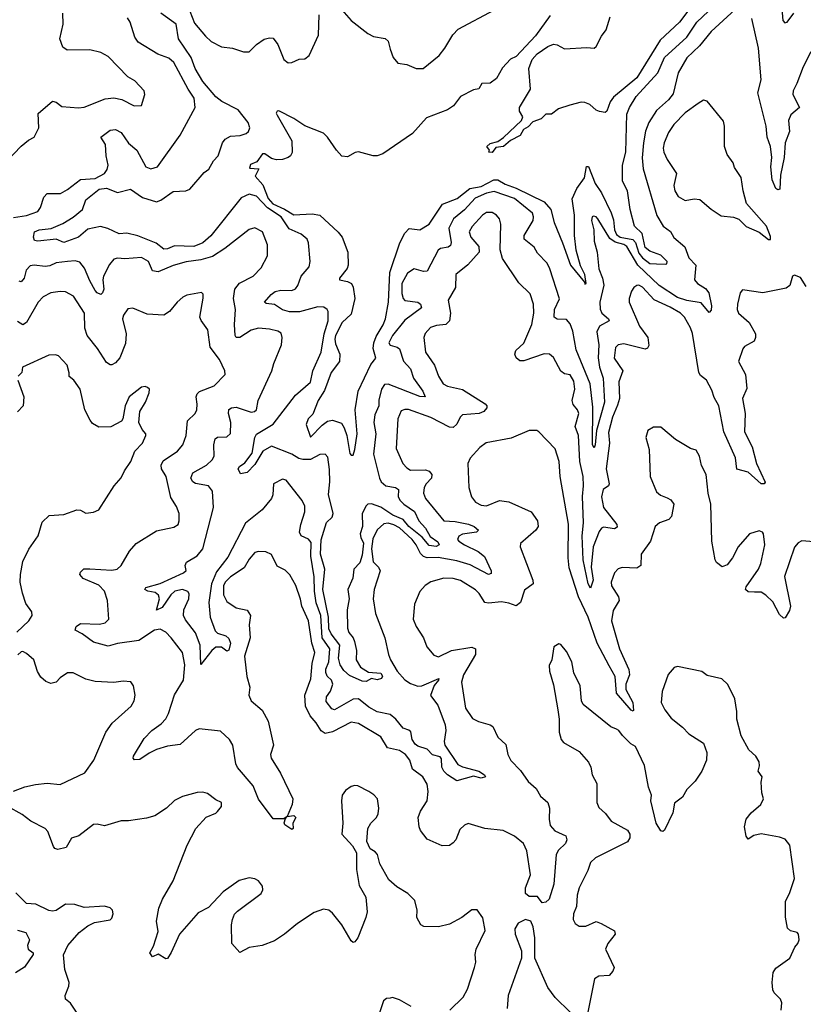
# Model space of a CAD drawing. Extents: x 2133461 to 2293071, y 753526 to 916327.
# Tile 79 of 256: x 2162658 to 2166882, y 826697 to 832009. Entities that reach past the tile are written whole.
import ezdxf

# ---------------------------------------------------------------- set-up
doc = ezdxf.new("R2010")
doc.units = 0

msp = doc.modelspace()

# ---------------------------------------------------------------- linework, layer by layer
at = {"layer": '0CON10XD'}
for points in [[(2166756.1, 832196.1), (2166772.9, 832005), (2166782.3, 831992.3), (2166795, 831996.2), (2166831.1, 832045)], [(2166308.7, 832121.3), (2166214.5, 831995), (2166111, 831899), (2165985, 831695.4), (2165858.9, 831591.1), (2165841.9, 831565), (2165823.3, 831515), (2165815, 831508.8), (2165783.3, 831513.3), (2165765, 831521.4), (2165731.9, 831551.9), (2165705, 831562.7), (2165685, 831563.3), (2165623, 831547), (2165562, 831528), (2165525, 831500), (2165495, 831500), (2165470, 831475), (2165425, 831458.6), (2165399.6, 831430.4), (2165373.8, 831416.2), (2165356.6, 831383.4), (2165303.1, 831356.9), (2165265.3, 831324.7), (2165225, 831319.2), (2165205, 831292.5), (2165187.5, 831295), (2165191.2, 831305), (2165176.7, 831325), (2165195, 831341.1), (2165235, 831352.5), (2165266.3, 831373.7), (2165362.5, 831465), (2165370, 831485), (2165352.5, 831515), (2165352.5, 831535), (2165412.2, 831635), (2165402.1, 831745), (2165421.1, 831795), (2165448.5, 831825), (2165505.5, 831865), (2165535, 831876.5), (2165555, 831873.2), (2165595, 831852.2), (2165715, 831859.2), (2165755, 831856), (2165765.6, 831865), (2165795, 831920), (2165818.8, 831955), (2165841.1, 832025)], [(2162585, 831242), (2162665, 831326.2), (2162705, 831359.2), (2162736.2, 831375), (2162760, 831425), (2162757.3, 831502.7), (2162835, 831568.8), (2162854.2, 831564.2), (2162885, 831540), (2162975, 831533.8), (2163005, 831537.9), (2163118.1, 831581.9), (2163165, 831587.1), (2163207.7, 831577.7), (2163275, 831544.2), (2163313.8, 831546.2), (2163332, 831605), (2163328, 831625), (2163278.3, 831678.3), (2163241.3, 831701.3), (2163135, 831810), (2163095, 831832.5), (2163035, 831845.8), (2162914.4, 831844.4), (2162890.9, 831860.9), (2162873.3, 831905), (2162891.5, 831985), (2162890, 832045)], [(2166515, 832064.4), (2166386.2, 831945), (2166322.1, 831867.9), (2166255, 831802.7), (2166207.9, 831722.1), (2166180.8, 831609.2), (2166155, 831577.5), (2166090.4, 831519.6), (2166049.2, 831455), (2166032, 831408), (2166020.3, 831345), (2166014.2, 831264.2), (2166019.6, 831205), (2166092, 830952), (2166127.8, 830895), (2166167, 830867), (2166185, 830833.5), (2166243.2, 830783.3), (2166265.6, 830725), (2166302.7, 830685), (2166295.4, 830605), (2166312.2, 830585), (2166355, 830558.5), (2166373.7, 830535), (2166387.7, 830465), (2166385, 830441.2), (2166375, 830428.8), (2166331.4, 830481.4), (2166255, 830494.8), (2166205, 830510.8), (2166105, 830575.2), (2165990, 830685), (2165930.6, 830785), (2165915.3, 830795.3), (2165867.9, 830807.9), (2165839.3, 830829.3), (2165775, 830933.8), (2165765, 830946.2), (2165750.5, 830949.5), (2165744.4, 830945.6), (2165740.6, 830925), (2165752.7, 830875), (2165754.6, 830815), (2165770.4, 830755), (2165780.9, 830665), (2165800.2, 830615), (2165806.8, 830576.8), (2165786.3, 830485), (2165786.6, 830446.6), (2165795.5, 830425.5), (2165831.9, 830395), (2165835.7, 830385), (2165783.9, 830356.1), (2165770, 830325), (2165780.4, 830255), (2165776.1, 830185), (2165783.8, 830133.8), (2165802.9, 830075), (2165810, 829945), (2165767.6, 829792.4), (2165761.2, 829715), (2165755, 829698.6), (2165746.7, 829715), (2165748.3, 829918.3), (2165733.3, 830045), (2165657.1, 830227.1), (2165639.1, 830329.1), (2165625, 830367.3), (2165605, 830391.2), (2165555, 830392.9), (2165539.4, 830405), (2165541.1, 830445), (2165567.3, 830502.7), (2165516.2, 830665), (2165501.2, 830695), (2165450, 830750), (2165432.1, 830782.1), (2165376.7, 830825), (2165377.1, 830845), (2165426.4, 830925), (2165428.4, 830945), (2165422.1, 830965), (2165325.4, 831045), (2165215, 831082.1), (2165175, 831073.9), (2165113.7, 831046.3), (2165056, 830984), (2164995.9, 830935), (2164971.4, 830885), (2164983.1, 830806.9), (2164980, 830790), (2164968.1, 830781.9), (2164925.8, 830774.2), (2164914.4, 830765.6), (2164855, 830651.4), (2164835, 830650.9), (2164785, 830665.4), (2164748.9, 830641.1), (2164718.8, 830585), (2164717.9, 830532.1), (2164724.8, 830505), (2164734.5, 830494.5), (2164804, 830485), (2164818.1, 830475), (2164824.4, 830455), (2164735, 830388.7), (2164668.4, 830305), (2164648.8, 830265), (2164655, 830253.6), (2164692.4, 830242.4), (2164705, 830232.5), (2164726.5, 830166.5), (2164765.4, 830125), (2164780.9, 830075), (2164830.5, 830005), (2164843.3, 829975), (2164815, 829975.5), (2164645, 830043.4), (2164625, 830041.5), (2164608.8, 830015), (2164593.6, 829956.4), (2164593.3, 829925), (2164572.3, 829877.7), (2164566.2, 829835), (2164577.6, 829775), (2164564.8, 829665), (2164596.7, 829535), (2164607.1, 829515), (2164632.2, 829495), (2164684.7, 829484.7), (2164700, 829475), (2164697.5, 829435), (2164708.9, 829415), (2164728.1, 829395), (2164786.9, 829355), (2164809.8, 829305), (2164844.8, 829265), (2164870.9, 829220.9), (2164912, 829192), (2164918.9, 829175), (2164902.7, 829167.3), (2164865, 829173.1), (2164828, 829218), (2164755, 829274.6), (2164725, 829312.4), (2164669.6, 829335), (2164605, 829378.7), (2164555, 829397.1), (2164535.4, 829394.6), (2164525, 829386.3), (2164504.4, 829345), (2164505.4, 829275), (2164493.8, 829235), (2164496.1, 829215), (2164511.9, 829185), (2164505, 829120.5), (2164491.1, 829078.9), (2164458.8, 829045), (2164453.4, 828996.6), (2164427.5, 828935), (2164433.9, 828885), (2164423.1, 828825), (2164425.8, 828725.8), (2164433.1, 828703.1), (2164456.5, 828675), (2164463.5, 828655), (2164472.7, 828605), (2164471.5, 828555), (2164494.5, 828515), (2164538.8, 828488.8), (2164604.2, 828484.2), (2164613.6, 828466.4), (2164608.8, 828455), (2164585, 828447.5), (2164555, 828454), (2164525, 828438), (2164505, 828440), (2164435, 828470), (2164405, 828498.6), (2164385, 828528.1), (2164375.8, 828565), (2164384.2, 828635), (2164336.8, 828695), (2164325, 828723.5), (2164322, 828785), (2164291.4, 828935), (2164303, 829045), (2164279.6, 829125), (2164283.5, 829203.5), (2164312.7, 829297.2), (2164342.3, 829325), (2164348.6, 829345), (2164322.5, 829447.5), (2164329, 829515), (2164327.4, 829582.6), (2164318.8, 829648.8), (2164305, 829664.4), (2164275, 829662.5), (2164225, 829636.8), (2164185, 829636.5), (2164161.8, 829641.8), (2164124.5, 829665), (2164015, 829707.8), (2163968.1, 829681.9), (2163925, 829610), (2163885, 829566.4), (2163848, 829558), (2163835.8, 829585), (2163841.9, 829598.1), (2163872, 829618), (2163910.2, 829669.7), (2163926.2, 829755), (2163935, 829772.9), (2164025, 829827.5), (2164145, 829983.6), (2164225, 830054.2), (2164237.5, 830115), (2164283.8, 830215), (2164299.7, 830315), (2164320.8, 830385), (2164320, 830435), (2164315, 830445.8), (2164297.2, 830457.2), (2164265, 830460), (2164166.3, 830433.7), (2164112.7, 830432.7), (2164075, 830442.9), (2164031.7, 830471.7), (2163987.4, 830477.4), (2163977.1, 830485), (2164012.7, 830527.2), (2164035, 830541.8), (2164065, 830549.6), (2164125, 830547.9), (2164145, 830556.7), (2164157.9, 830575), (2164174.6, 830625), (2164218.6, 830675), (2164224.4, 830705), (2164214.4, 830805), (2164207.1, 830825), (2164175, 830851.1), (2164109.8, 830879.8), (2164067, 830945), (2163993.3, 830993.3), (2163935, 831057.6), (2163895, 831067.1), (2163851.8, 831048.2), (2163687.6, 830842.4), (2163644.8, 830805), (2163596.2, 830786.2), (2163491.8, 830788.2), (2163455, 830772.5), (2163435, 830771.8), (2163392.9, 830802.9), (2163295, 830843.8), (2163235, 830857.8), (2163194.5, 830854.5), (2163133, 830883), (2163093.4, 830893.4), (2163025, 830879.6), (2162974, 830835), (2162895, 830807.3), (2162855, 830824.5), (2162755, 830813.5), (2162738.1, 830818.1), (2162732, 830835), (2162737.5, 830865), (2162763.3, 830875), (2162827.7, 830882.3), (2162890.6, 830909.4), (2162945.9, 830944.1), (2162995.5, 830984.5), (2163015, 831037.9), (2163086.4, 831095), (2163125, 831099.8), (2163185, 831076.5), (2163255, 831094.3), (2163320.5, 831049.5), (2163395, 831026.9), (2163417.8, 831035), (2163485, 831082.2), (2163553.6, 831086.4), (2163575, 831094.4), (2163651.5, 831185), (2163676.6, 831203.4), (2163702.9, 831247.1), (2163728.1, 831275), (2163751.1, 831345), (2163764.6, 831365), (2163795, 831380.6), (2163845.7, 831384.2), (2163878.8, 831395), (2163890.8, 831405), (2163898.9, 831425), (2163888.8, 831455), (2163835, 831521.8), (2163747.7, 831567.7), (2163715, 831593.1), (2163645.2, 831675), (2163603.9, 831745), (2163582.2, 831805), (2163514, 831905), (2163501.4, 831985), (2163419.2, 832045)], [(2163575, 832055.6), (2163599.8, 831989.7), (2163659.3, 831919.3), (2163690.6, 831890.6), (2163745, 831863.3), (2163805, 831856), (2163864.3, 831835.7), (2163894.2, 831835.8), (2163934.5, 831875.5), (2163975, 831903.1), (2164005, 831911.4), (2164025, 831908.8), (2164050, 831875), (2164081.9, 831795), (2164105, 831776.9), (2164125, 831778.2), (2164165, 831795.6), (2164195, 831798.6), (2164218.6, 831815), (2164268.1, 831925), (2164272, 832035)], [(2165518.3, 832031.7), (2165438.2, 831921.8), (2165335, 831810.8), (2165304.2, 831795.8), (2165260.9, 831749.1), (2165228.2, 831691.8), (2165195, 831666.2), (2165150, 831665), (2165133.3, 831636.7), (2165105, 831630), (2165034, 831595), (2164995.7, 831545), (2164965, 831522.7), (2164851.1, 831478.9), (2164775, 831394.6), (2164615.7, 831285), (2164585, 831273.8), (2164563.9, 831273.9), (2164485, 831296.7), (2164466.7, 831293.3), (2164425, 831270), (2164395, 831272.5), (2164365, 831304.3), (2164318, 831375), (2164295, 831396), (2164195, 831437.1), (2164135, 831475.6), (2164055, 831517.5), (2164045, 831516.2), (2164040.8, 831505), (2164045, 831493.3), (2164125.8, 831355.8), (2164126.9, 831293.1), (2164118, 831275), (2164104.4, 831265.6), (2164075, 831254.2), (2164043.1, 831253.1), (2164015, 831259.4), (2163978.8, 831285), (2163967.5, 831285), (2163937.1, 831242.9), (2163902.3, 831227.7), (2163897.5, 831207.5), (2163947.5, 831205), (2163926.7, 831165), (2163968.4, 831118.4), (2163997.3, 831045), (2164021.7, 831015), (2164086.2, 830986.2), (2164135, 830955.7), (2164235, 830961.6), (2164275, 830954.7), (2164375, 830863.4), (2164396.8, 830835), (2164426.9, 830755), (2164429.3, 830685), (2164424.1, 830665.9), (2164382, 830615), (2164381.2, 830605), (2164425, 830596.2), (2164447.3, 830585), (2164456.2, 830566.2), (2164465.3, 830505.3), (2164445, 830420.4), (2164396, 830375), (2164360.2, 830305), (2164356.4, 830285), (2164361.1, 830261.1), (2164383.4, 830205), (2164381.4, 830165), (2164336.3, 830105), (2164301.4, 830008.6), (2164266.8, 829955), (2164238.8, 829881.2), (2164212.5, 829855), (2164202.5, 829825), (2164225, 829757.5), (2164288.5, 829821.5), (2164317.6, 829842.4), (2164345, 829848.7), (2164392.9, 829832.9), (2164407.9, 829807.9), (2164421.2, 829765), (2164438.3, 829668.3), (2164445, 829660), (2164455, 829660), (2164465, 829690), (2164477.5, 829775), (2164466.8, 829905), (2164482.5, 830005), (2164551.7, 830148.3), (2164577.9, 830182.1), (2164564.2, 830234.2), (2164566.8, 830265), (2164580.2, 830299.8), (2164618, 830362), (2164630.7, 830395), (2164646.3, 830485), (2164653.9, 830645), (2164707.3, 830805), (2164735, 830857.5), (2164757.8, 830882.2), (2164815, 830875.6), (2164865, 830905.4), (2164936.4, 831013.6), (2165016, 831044), (2165085, 831097.5), (2165145, 831109), (2165214.7, 831145.3), (2165235, 831145.4), (2165275, 831121.8), (2165335, 831099.6), (2165486, 831026), (2165521.6, 830985), (2165540, 830915), (2165584.5, 830805.5), (2165628.2, 830685), (2165702.5, 830592.5), (2165705, 830582), (2165712.5, 830585), (2165704.1, 830635), (2165680.9, 830680.9), (2165657.9, 830765), (2165649.4, 830845), (2165648.3, 830955), (2165636.6, 831043.4), (2165661.3, 831098.7), (2165702.2, 831155), (2165713.9, 831216.1), (2165725, 831216.7), (2165760.4, 831125), (2165793.8, 831075), (2165847.4, 830967.4), (2165858.8, 830928.8), (2165864.7, 830875), (2165875, 830850), (2165895, 830835.8), (2165963.2, 830823.3), (2165977, 830807), (2165995, 830749.7), (2166015, 830723.4), (2166055, 830692.9), (2166091.4, 830691.4), (2166140.3, 830689.7), (2166147.3, 830692.7), (2166149.1, 830705), (2166115, 830738.8), (2166055, 830759.7), (2166030.7, 830780.7), (2166013.6, 830855), (2165971.9, 830895), (2165948.9, 830985), (2165935.3, 831085), (2165908.3, 831138.3), (2165908.4, 831225), (2165925.6, 831294.4), (2165931.2, 831498.8), (2165944.8, 831535.2), (2165980.9, 831595), (2166097.4, 831722.6), (2166134.1, 831805.9), (2166253.8, 831915), (2166307.9, 831995), (2166372.2, 832055)], [(2164395, 832062.9), (2164444.2, 832005), (2164534.3, 831934.3), (2164565, 831918.8), (2164628.3, 831908.3), (2164643.6, 831893.6), (2164655, 831850), (2164672, 831805), (2164696.7, 831775), (2164745, 831767.5), (2164796.1, 831746.1), (2164833.8, 831746.2), (2164918.6, 831815), (2164950.6, 831855), (2164992.4, 831927.6), (2165022.2, 831957.8), (2165217.8, 832062.2)], [(2162625, 830941.8), (2162695, 830952.9), (2162756, 830975), (2162770.6, 830995), (2162787.9, 831052.1), (2162805, 831071.9), (2162878.3, 831071.7), (2162915, 831092.2), (2162985, 831146.2), (2163065, 831152.4), (2163115, 831179.4), (2163129.8, 831200.2), (2163133.9, 831225), (2163123.3, 831275), (2163120, 831335), (2163094.3, 831375), (2163145, 831413.6), (2163175, 831416.2), (2163205, 831400.9), (2163245, 831342.7), (2163289.6, 831305), (2163338, 831215), (2163365, 831204.4), (2163400, 831215), (2163523.6, 831386.4), (2163602.9, 831535), (2163597.7, 831585), (2163566.9, 831635), (2163488.2, 831778.2), (2163461.9, 831801.9), (2163403, 831823), (2163297.2, 831887.2), (2163278.7, 831915), (2163252.8, 831995), (2163238.5, 832018.5)], [(2166922.9, 831835), (2166881.1, 831755), (2166848.2, 831665), (2166827.9, 831625), (2166825.5, 831605), (2166862.2, 831535), (2166814.7, 831495.3), (2166802.7, 831465), (2166808.2, 831405), (2166785.4, 831345), (2166778.9, 831265), (2166759.1, 831170.9), (2166755.7, 831094.3), (2166745, 831091.2), (2166735, 831098), (2166714.1, 831145), (2166708.1, 831215), (2166713.1, 831265), (2166705.3, 831325), (2166687.8, 831375), (2166682.9, 831435), (2166638.2, 831615), (2166655.9, 831685), (2166641.1, 831855), (2166604.4, 832015)], [(2166705, 830822.5), (2166705, 830840), (2166684, 830895), (2166577, 831017), (2166557.5, 831085), (2166547.3, 831157.3), (2166512.3, 831212.3), (2166505, 831236.7), (2166472.1, 831282.1), (2166457.5, 831325), (2166458, 831435), (2166451.7, 831461.7), (2166365, 831568.8), (2166345, 831574), (2166315, 831557.5), (2166245, 831506.4), (2166185, 831443.5), (2166155, 831400.6), (2166132.8, 831345), (2166127.3, 831315), (2166130.4, 831295), (2166147.9, 831255), (2166198.9, 831178.9), (2166183.9, 831113.9), (2166190.5, 831085), (2166207.1, 831055), (2166245, 831033.3), (2166295, 831042), (2166325, 831038.8), (2166385.9, 830985.9), (2166440.5, 830950.5), (2166507, 830943), (2166535, 830932.5), (2166575, 830892.5), (2166645, 830863.3), (2166695, 830823.3), (2166705, 830822.5)], [(2166898.8, 830568.8), (2166867.9, 830617.9), (2166835, 830630.8), (2166823.8, 830625), (2166810, 830575), (2166789.3, 830560.7), (2166663.9, 830536.1), (2166555, 830551.2), (2166541.4, 830535), (2166527.8, 830475), (2166525.6, 830445), (2166532.5, 830425), (2166590, 830375), (2166624.3, 830315), (2166625.7, 830295), (2166617.5, 830275), (2166565, 830246), (2166556.8, 830233.2), (2166533.1, 830165), (2166570, 830095), (2166578.8, 830018.8), (2166555.5, 829965), (2166568.9, 829885), (2166566.2, 829785), (2166606.1, 829705), (2166631.1, 829615), (2166676.7, 829513.3), (2166671.2, 829505), (2166655, 829505.5), (2166585, 829568.5), (2166525, 829584), (2166517.1, 829645), (2166454.1, 829785), (2166426.9, 829925), (2166401.6, 829971.6), (2166390.2, 830009.8), (2166360, 830065), (2166328.7, 830088.7), (2166319.6, 830105), (2166285, 830316), (2166275, 830347.1), (2166242.7, 830405), (2166220.9, 830425), (2166165, 830458.1), (2166078.5, 830498.5), (2166015, 830565.5), (2165995, 830576.7), (2165985, 830575.6), (2165969.2, 830565), (2165956.7, 830545), (2165943.1, 830505), (2165944.3, 830485), (2165998.8, 830355), (2166043.8, 830295), (2166049.4, 830250.6), (2166043.4, 830236.6), (2166029.3, 830230.7), (2165915, 830260), (2165884.6, 830255.4), (2165869.7, 830240.3), (2165863.3, 830183.3), (2165910.4, 830115), (2165887.7, 830055), (2165890.9, 829965), (2165881, 829929), (2165854.7, 829865), (2165832.7, 829782.7), (2165837.9, 829725), (2165820.4, 829585), (2165835.4, 829504.6), (2165831.9, 829495), (2165804.1, 829475), (2165793.7, 829435), (2165805, 829377.3), (2165876.5, 829285), (2165879.3, 829270.7), (2165865, 829262.5), (2165805, 829270.5), (2165794.1, 829265.9), (2165781.7, 829248.3), (2165750.4, 829165), (2165739.3, 829055), (2165748.8, 828985), (2165735, 828942), (2165723.3, 828965), (2165694.8, 829095), (2165691, 829225), (2165697.8, 829295), (2165692.7, 829437.3), (2165698.3, 829495), (2165694.8, 829545), (2165677.9, 829625), (2165670.7, 829765), (2165653.2, 829815), (2165672.2, 829885), (2165664.7, 829904.7), (2165642.5, 829932.5), (2165636.2, 829955), (2165651.1, 830015), (2165645, 830058), (2165625, 830092.5), (2165595, 830098.9), (2165575, 830112.2), (2165535.9, 830185.9), (2165513.7, 830203.7), (2165485, 830206.5), (2165375, 830169.2), (2165355, 830168.8), (2165334, 830185), (2165327.5, 830205), (2165332.9, 830225), (2165376.1, 830263.9), (2165418.1, 830365), (2165430.3, 830425), (2165428.2, 830475), (2165409.6, 830529.6), (2165349.3, 830589.3), (2165260.5, 830720.5), (2165247.7, 830767.7), (2165251.5, 830905), (2165245, 830933.8), (2165228.6, 830955), (2165205, 830969.5), (2165175, 830969.1), (2165153.6, 830955), (2165096.7, 830893.3), (2165081.1, 830865), (2165089.6, 830835), (2165133.2, 830785), (2165135.4, 830755), (2165073.4, 830686.6), (2165010, 830635), (2165007.1, 830565), (2164967.1, 830495), (2164980, 830425), (2164974.6, 830385), (2164955, 830365.3), (2164905, 830359.7), (2164872.4, 830347.6), (2164843.3, 830316.7), (2164836.7, 830295), (2164845.5, 830215), (2164893.8, 830145), (2164915.4, 830085.4), (2164940, 830045), (2164965, 830032), (2165045, 830013.6), (2165167.3, 829937.3), (2165177.1, 829925), (2165176.9, 829915), (2165160.8, 829895), (2165135, 829884.7), (2165045, 829877.5), (2165032.5, 829865), (2165013.9, 829826.1), (2164995, 829809.6), (2164975, 829810.3), (2164875, 829862.7), (2164753.6, 829906.4), (2164733.5, 829906.5), (2164715, 829898), (2164696.4, 829855), (2164686.7, 829695), (2164723.1, 829615), (2164745, 829590.6), (2164765, 829579.1), (2164845, 829581.3), (2164865, 829573.6), (2164880.4, 829555), (2164877.1, 829535), (2164848.8, 829505), (2164838.8, 829485), (2164834.5, 829455), (2164845.6, 829425), (2164943.8, 829305), (2165005, 829301.3), (2165076.6, 829286.6), (2165107.5, 829275), (2165130.8, 829255), (2165120, 829245), (2165045, 829233.1), (2165025, 829222.3), (2165018.8, 829205), (2165024.7, 829195), (2165055.5, 829175)], [(2165055.5, 829175), (2165129.3, 829139.3), (2165163, 829113), (2165200.5, 829035), (2165199.5, 829020.5), (2165185, 829016.5), (2165087.3, 829067.3), (2165015, 829089.1), (2164913, 829107), (2164855, 829106), (2164835, 829112.4), (2164818.9, 829128.9), (2164796.1, 829175), (2164773.3, 829205), (2164705, 829268.1), (2164675, 829284.3), (2164645, 829292.4), (2164620.2, 829289.8), (2164585, 829257.1), (2164562.5, 829207.5), (2164555.3, 829155), (2164563.8, 829085), (2164592.2, 829055), (2164600.5, 829035), (2164568.8, 828935), (2164563.8, 828885), (2164575.5, 828805), (2164625.5, 828675), (2164646.7, 828585), (2164656.7, 828555), (2164693.2, 828495), (2164735, 828447.5), (2164765, 828426.9), (2164804.1, 828414.1), (2164825, 828414.8), (2164916.7, 828455), (2164915.9, 828445), (2164892.9, 828417.1), (2164873.3, 828363.3), (2164911.3, 828311.3), (2164952.2, 828205), (2164955.7, 828175), (2164945.4, 828115), (2164950, 828095), (2165020, 827990), (2165045, 827977.9), (2165133.8, 827955), (2165163.8, 827935), (2165168.8, 827925), (2165145, 827916.9), (2165105, 827926.9), (2165015, 827903.1), (2164965, 827934.7), (2164944.3, 827955), (2164933.5, 827976.5), (2164931.7, 828021.7), (2164925, 828031.8), (2164883.7, 828043.7), (2164854.1, 828074.1), (2164805, 828088.8), (2164790.1, 828100.1), (2164774.6, 828125), (2164766.2, 828166.2), (2164755, 828176.2), (2164725, 828186.9), (2164685, 828235.4), (2164655, 828260.5), (2164585, 828274.5), (2164540.4, 828300.4), (2164485, 828344.7), (2164455, 828342.6), (2164355, 828286.5), (2164341.3, 828291.3), (2164310.4, 828330.4), (2164311.8, 828355), (2164333.4, 828386.6), (2164345.9, 828425), (2164338.5, 828445), (2164315, 828467.7), (2164307.9, 828487.9), (2164308.8, 828505), (2164325.1, 828545), (2164329.2, 828615), (2164288.1, 828675), (2164280.5, 828795), (2164256.8, 828863.2), (2164246.6, 828926.6), (2164245, 829003.3), (2164226.6, 829115), (2164228.8, 829188.8), (2164215, 829206.2), (2164174.7, 829224.7), (2164166.2, 829245), (2164172.7, 829285), (2164195.9, 829354.1), (2164194.6, 829385), (2164180, 829415), (2164095, 829524), (2164075, 829530), (2164025.6, 829504.4), (2164022.1, 829445), (2164015.5, 829425), (2163965.7, 829364.3), (2163875, 829292.5), (2163780.6, 829109.4), (2163719.3, 829030.7), (2163692, 828965), (2163677.5, 828865), (2163685.3, 828785.3), (2163711.4, 828711.4), (2163725, 828698.6), (2163768.8, 828685), (2163785, 828671.4), (2163793.4, 828645), (2163785, 828607.5), (2163775, 828601.4), (2163745, 828623.6), (2163715, 828623.3), (2163692.9, 828605), (2163635, 828530), (2163631.4, 828635), (2163605, 828701.8), (2163551.4, 828771.4), (2163540.3, 828795), (2163542.9, 828825), (2163569, 828885), (2163570.9, 828910.8), (2163563.9, 828923.9), (2163535, 828934.3), (2163494.8, 828925.2), (2163473.2, 828906.8), (2163425, 828838.2), (2163395, 828824.2), (2163410.8, 828885), (2163405.3, 828905), (2163388.5, 828918.5), (2163349.2, 828925), (2163332.9, 828935), (2163337.5, 828945), (2163415, 828966.6), (2163540, 829025), (2163555, 829037.5), (2163550, 829065), (2163557.2, 829082.8), (2163615, 829116.2), (2163645, 829154.3), (2163702.9, 829377.1), (2163696.9, 829465), (2163675, 829494.6), (2163605, 829506.8), (2163590.9, 829515), (2163580.9, 829535), (2163591.4, 829565), (2163665, 829606.2), (2163696.3, 829633.7), (2163706.4, 829655), (2163704.7, 829715), (2163711.5, 829748.5), (2163725, 829757.3), (2163775, 829759.4), (2163793.5, 829776.5), (2163796, 829835), (2163783.1, 829885), (2163784.7, 829905.3), (2163798.8, 829915), (2163825, 829917.8), (2163905, 829891.2), (2163924, 829895), (2163934.4, 829905), (2163943.5, 829955), (2164017.3, 830115), (2164027.1, 830155), (2164069.1, 830255), (2164072.5, 830295), (2164067.1, 830317.1), (2164049.1, 830329.1), (2164005, 830340), (2163945, 830345.4), (2163905, 830333.9), (2163845, 830294.6), (2163825, 830294.5), (2163819.6, 830305), (2163815.8, 830364.2), (2163821.6, 830445), (2163809.6, 830505), (2163816.9, 830555), (2163842.4, 830587.6), (2163915.7, 830625), (2163960.2, 830669.8), (2163993.1, 830735), (2163994.4, 830795), (2163966, 830865), (2163925, 830885.8), (2163895, 830877.5), (2163764.4, 830775), (2163698, 830732), (2163635, 830712.9), (2163555, 830702.7), (2163485, 830683.2), (2163405, 830648.9), (2163373.8, 830653.8), (2163352.1, 830705), (2163315, 830726.5), (2163225, 830718.9), (2163185, 830722.1), (2163165, 830716.4), (2163141, 830689), (2163110.3, 830625), (2163106, 830605), (2163110.7, 830555), (2163105, 830536), (2163095, 830527.1), (2163075, 830535.5), (2163065, 830547.5), (2163035, 830600), (2163007.9, 830667.9), (2162981.5, 830701.5), (2162957.6, 830707.6), (2162915, 830704.7), (2162855, 830696.4), (2162820.9, 830680.9), (2162795, 830676.8), (2162735.3, 830685.3), (2162715, 830681.2), (2162692.3, 830657.7), (2162681.8, 830615), (2162665, 830595.6), (2162655, 830597.8)], [(2166148.9, 829428.9), (2166168.1, 829418.1), (2166183.8, 829395), (2166171.1, 829328.9), (2166157.1, 829312.9), (2166106.7, 829295), (2166084.4, 829275), (2166058.6, 829195), (2166008.6, 829125), (2166006.2, 829063.8), (2165985, 829050), (2165905.6, 829054.4), (2165883.6, 829046.4), (2165864.2, 829025), (2165845.8, 828975), (2165848.6, 828955), (2165886.9, 828895), (2165890, 828875), (2165857.9, 828822.1), (2165848, 828765), (2165891.1, 828615), (2165942.7, 828502.7), (2165944.8, 828475), (2165926.6, 828425), (2165925.7, 828395.7), (2165962.7, 828325), (2165967.4, 828282.6), (2165965, 828278.8), (2165955, 828284.5), (2165875.8, 828375), (2165868.4, 828465), (2165835, 828523.6), (2165770.7, 828645), (2165723.5, 828785), (2165671.4, 828895), (2165621, 829051), (2165614.1, 829105.9), (2165616.5, 829286.5), (2165571.9, 829545), (2165565.6, 829625), (2165545, 829693.3), (2165457.5, 829785), (2165445, 829792.5), (2165405, 829793.3), (2165308.3, 829751.7), (2165173.5, 829726.5), (2165138.5, 829701.5), (2165086.9, 829643.1), (2165074.4, 829615), (2165079.2, 829485), (2165094.3, 829435), (2165115, 829406.7), (2165145, 829390), (2165175, 829385.8), (2165245, 829414.4), (2165295, 829407.1), (2165414.6, 829354.6), (2165449.2, 829305), (2165452.5, 829275), (2165440, 829255), (2165357, 829183), (2165356.7, 829165), (2165424.5, 828985), (2165425.6, 828965), (2165378.6, 828931.4), (2165357.1, 828865), (2165335, 828846), (2165295, 828862), (2165255, 828868.7), (2165185, 828861.1), (2165165.4, 828865.4), (2165135, 828912.9), (2165115, 828932.2), (2165035, 828983.1), (2164994.5, 828994.5), (2164945, 828996.4), (2164875, 828976.5), (2164843.8, 828956.2), (2164815, 828923.8), (2164787.1, 828855), (2164779.4, 828775), (2164794.4, 828735), (2164834.2, 828675), (2164852.5, 828625), (2164890.7, 828580.7), (2164915, 828572.2), (2164985, 828606), (2165095, 828623.2), (2165114.6, 828614.6), (2165115.8, 828584.2), (2165050.9, 828475), (2165039.4, 828435), (2165061.5, 828295), (2165098.6, 828238.6), (2165131.9, 828221.9), (2165195, 828205.6), (2165209.2, 828195), (2165235, 828138), (2165278.8, 828098.8), (2165290, 828045), (2165305, 828012.5), (2165358.3, 827958.3), (2165398.3, 827898.3), (2165441.8, 827861.8), (2165465, 827820), (2165505, 827786.2), (2165514.5, 827754.5), (2165512.5, 827695), (2165517.9, 827662.1), (2165542.2, 827632.2), (2165602, 827605), (2165606.9, 827585), (2165600.6, 827565), (2165562.3, 827527.7), (2165550, 827505), (2165537.1, 827345), (2165513.1, 827265), (2165495, 827248.3), (2165475.3, 827245.3), (2165449.4, 827279.4), (2165405, 827279.1), (2165385.3, 827295), (2165384.6, 827325), (2165412.5, 827395), (2165391.8, 827525), (2165374.6, 827564.6), (2165325, 827604.2), (2165265, 827634.2), (2165165, 827645.5), (2165075, 827672.2), (2165055, 827663.1), (2165030.8, 827639.2), (2165009.4, 827585), (2164995, 827568), (2164975, 827553.8), (2164935, 827552.5), (2164855, 827587.5), (2164819.2, 827635), (2164811.2, 827655), (2164806.4, 827705), (2164818.8, 827738.8), (2164853.8, 827795), (2164860, 827845), (2164854.5, 827885), (2164831.9, 827925), (2164775.9, 827965.9), (2164760.5, 828015), (2164737.5, 828045), (2164706.1, 828066.1), (2164641.2, 828081.2), (2164605, 828140.4), (2164485, 828211.3), (2164445, 828219.2), (2164345, 828166.6), (2164305, 828157.1), (2164282.5, 828172.5), (2164255.9, 828215.9), (2164223.5, 828253.5), (2164198.2, 828305), (2164195.9, 828365), (2164226.8, 828453.2), (2164233.8, 828535), (2164249.1, 828595), (2164231.9, 828645), (2164214.7, 828765), (2164179.7, 828845), (2164171.9, 828881.9), (2164146.6, 828956.6), (2164115, 829013.8), (2164088.3, 829038.3), (2164045, 829061.2), (2164015, 829123.3), (2163985, 829138), (2163945, 829140), (2163925, 829133.8), (2163895, 829098), (2163868.5, 829051.5), (2163795, 829003.8), (2163765.3, 828975), (2163756.1, 828955), (2163756.1, 828906.1), (2163775, 828870), (2163825, 828836.5), (2163883.9, 828823.9), (2163902.3, 828795), (2163895.3, 828744.7), (2163900.2, 828675), (2163870, 828575), (2163883.2, 828465), (2163898.3, 828408.3), (2163893.1, 828365), (2163906.4, 828335), (2163964.7, 828284.7), (2163998.2, 828225), (2164026.7, 828095), (2164009.2, 828045), (2164014.3, 828025), (2164064.5, 827944.5), (2164130.6, 827805), (2164127.1, 827775), (2164100, 827710), (2164081.7, 827698.3), (2164025, 827697.5), (2163945, 827804), (2163916.4, 827875), (2163832.5, 827975), (2163823.1, 827995), (2163807.1, 828095), (2163789.4, 828125), (2163740.3, 828170.3), (2163625, 828182.5), (2163605, 828174), (2163522.2, 828097.8), (2163455, 828089.1), (2163395, 828071.4), (2163355, 828052.5), (2163305, 828017.5), (2163276.2, 828016.2), (2163270, 828025), (2163272, 828035), (2163328.8, 828131.2), (2163370, 828175), (2163420.7, 828210.7), (2163445, 828236.7), (2163460.7, 828265), (2163492.8, 828367.2), (2163540.8, 828445), (2163547.6, 828527.6), (2163535.4, 828595), (2163473.8, 828675), (2163445, 828703.8), (2163415, 828720), (2163385, 828715.9), (2163300.1, 828659.9), (2163185, 828644.3), (2163135, 828628.8), (2163055, 828650.3), (2162995, 828696.5), (2162956.7, 828715), (2162962.5, 828735), (2162985, 828751.9), (2163087.6, 828747.6), (2163118.8, 828755), (2163137.5, 828775), (2163131.1, 828875), (2163115.4, 828925), (2163085, 828958.8), (2163000, 828995), (2162981.2, 829015), (2162985, 829027.5), (2163003.9, 829046.1), (2163036.6, 829046.6), (2163155, 829039.6), (2163184, 829045), (2163204.5, 829065), (2163249.1, 829140.9), (2163285, 829182.5), (2163395, 829251.5), (2163488.3, 829271.7), (2163511.2, 829285), (2163517.5, 829305), (2163517.5, 829345), (2163503.4, 829383.4), (2163471.7, 829431.7), (2163447.3, 829545), (2163422.7, 829585), (2163419.7, 829605), (2163431.5, 829628.5), (2163508.1, 829681.9), (2163536.8, 829715), (2163554.6, 829765), (2163562.9, 829845), (2163603.1, 829885), (2163612.7, 829905), (2163615.4, 829935), (2163609.5, 829975), (2163615, 829990.8), (2163627.8, 830002.2), (2163705.5, 830034.5), (2163766.2, 830095), (2163763.8, 830115), (2163734.4, 830175), (2163685, 830242), (2163671.4, 830335), (2163635.4, 830385.4), (2163628.5, 830405), (2163647.1, 830507.1), (2163647.5, 830527.5), (2163637.5, 830537.5), (2163558, 830522), (2163537.6, 830512.4), (2163506.7, 830485), (2163466.1, 830433.9), (2163434.6, 830415.4), (2163345, 830420), (2163267.3, 830452.7), (2163240.4, 830449.6), (2163217.5, 830415), (2163211.5, 830395), (2163232.5, 830315), (2163228, 830262), (2163198.1, 830185), (2163175, 830157.5), (2163155, 830146.2), (2163145, 830146.2), (2163125, 830160), (2163077.5, 830235), (2163021.8, 830305), (2163008, 830345), (2163006.9, 830425), (2162947.8, 830517.8), (2162905, 830540.8), (2162875, 830543.1), (2162825, 830535.7), (2162785, 830513.3), (2162756.5, 830485), (2162695.2, 830374.7), (2162675, 830362.9), (2162645, 830380)], [(2162642, 828705), (2162706.7, 828765), (2162724.3, 828795), (2162722.5, 828815), (2162690, 828860), (2162672.9, 828915), (2162660.4, 828975), (2162661.8, 829015), (2162673.8, 829086.2), (2162707.3, 829152.7), (2162758, 829225), (2162778.3, 829298.3), (2162815.8, 829334.2), (2162895, 829338.6), (2162965, 829363.8), (2162985, 829363.3), (2163015, 829347.5), (2163055, 829351.2), (2163085, 829363.8), (2163166.2, 829495), (2163205, 829536.7), (2163222.5, 829575), (2163257.5, 829625), (2163278, 829682), (2163320, 829725), (2163338, 829765), (2163338, 829775), (2163317.9, 829797.9), (2163300, 829835), (2163306, 829895), (2163336.2, 829945), (2163356.2, 829995), (2163356.7, 830015), (2163347.5, 830025), (2163335, 830030), (2163314.3, 830025.7), (2163248.8, 829975), (2163226.2, 829925), (2163213.3, 829855), (2163206.4, 829843.6), (2163148.3, 829811.7), (2163085, 829810), (2163050.7, 829830.7), (2163037.6, 829847.6), (2163008.6, 829905), (2162982.9, 830015), (2162949.2, 830065), (2162924.4, 830084.4), (2162923.9, 830103.9), (2162913.3, 830145), (2162867.5, 830195), (2162850.7, 830200.7), (2162815, 830198.8), (2162673.3, 830135), (2162668.8, 830105), (2162650, 830085)], [(2162648, 830065), (2162680, 829975), (2162675.8, 829925), (2162646.6, 829893.4)], [(2166985, 829187.9), (2166875, 829198.1), (2166855, 829186.7), (2166835, 829162.5), (2166780.9, 829005), (2166814.2, 828845), (2166807.9, 828822.1), (2166785, 828782.5), (2166775, 828780), (2166755, 828800), (2166718.9, 828868.9), (2166680.6, 828905), (2166655, 828919.6), (2166619.3, 828920.7), (2166585, 828921.4), (2166570.8, 828935), (2166575, 828950), (2166640.6, 829045), (2166653.3, 829075), (2166674.4, 829175), (2166668.8, 829235), (2166662.5, 829245), (2166645, 829251.2), (2166593.3, 829235), (2166531.2, 829165), (2166501.2, 829105), (2166472.3, 829067.7), (2166445, 829056.7), (2166415, 829081.2), (2166407.5, 829095), (2166389.4, 829195), (2166384.2, 829395.8), (2166370, 829455), (2166359.4, 829555), (2166333.2, 829603.2), (2166323.1, 829655), (2166305, 829686.2), (2166275, 829696.2), (2166193.4, 829743.4), (2166115, 829810), (2166075, 829811.2), (2166045, 829793.3), (2166034, 829755), (2166050.7, 829690.7), (2166056.7, 829545), (2166091.2, 829461.2), (2166113, 829443), (2166148.9, 829428.9)], [(2166853.3, 827025), (2166860, 827045), (2166857.5, 827075), (2166850, 827085), (2166814.1, 827094.1), (2166797.7, 827107.7), (2166787, 827167), (2166787, 827253), (2166808.8, 827295), (2166834.2, 827375), (2166809.5, 827555), (2166785, 827587.5), (2166755, 827598.6), (2166655, 827616.7), (2166615, 827608.1), (2166585, 827588.8), (2166575, 827603.3), (2166565.5, 827655), (2166574.5, 827695), (2166600.6, 827729.4), (2166654.3, 827775), (2166668, 827805), (2166658.3, 827838.3), (2166656, 827895), (2166661.2, 827925), (2166638.8, 827955), (2166646, 827984), (2166644, 828005), (2166626, 828035), (2166589.3, 828069.3), (2166548, 828145), (2166524.2, 828235), (2166524.2, 828275.8), (2166512.5, 828345), (2166475, 828422.5), (2166443.6, 828453.6), (2166365, 828470), (2166335, 828492.5), (2166205, 828520), (2166186.4, 828513.6), (2166154.3, 828475.7), (2166121.2, 828385), (2166116.2, 828325), (2166135.9, 828285.9), (2166170.5, 828240.5), (2166231.7, 828191.7), (2166265, 828156.7), (2166345, 828106.7), (2166362.5, 828055), (2166360, 828015), (2166335.6, 827955), (2166299.3, 827900.7), (2166254.4, 827855), (2166230.6, 827815), (2166187.7, 827782.3), (2166179.7, 827730.3), (2166135, 827636.7), (2166125, 827630), (2166115, 827632.5), (2166088.8, 827675), (2166061.2, 827795), (2166063.8, 827825), (2166048.5, 827868.5), (2166026.7, 827985), (2165977.3, 828087.3), (2165953, 828103), (2165907.6, 828147.6), (2165888.8, 828175), (2165875, 828182), (2165845, 828194.3), (2165696, 828315), (2165687.5, 828335), (2165679.2, 828415), (2165645.7, 828485), (2165634.2, 828545), (2165605, 828600), (2165575, 828637.5), (2165565, 828642.5), (2165537.5, 828625), (2165526.7, 828555), (2165512.5, 828525), (2165513.3, 828495), (2165535, 828420), (2165558.8, 828285), (2165566.2, 828235), (2165566.7, 828165), (2165576.4, 828126.4), (2165589.3, 828109.3), (2165675, 828061.2), (2165725, 828002.5), (2165737, 827977), (2165744, 827935), (2165769.1, 827889.1), (2165770, 827785), (2165779.5, 827759.5), (2165815.7, 827725.7), (2165846.2, 827685), (2165935, 827636), (2165948, 827615), (2165948, 827595), (2165935, 827574.2), (2165762, 827488), (2165735, 827462), (2165721.7, 827418.3), (2165673.8, 827326.2), (2165663.7, 827285), (2165658.9, 827225), (2165643.2, 827185), (2165642.5, 827155), (2165652.9, 827132.9), (2165675, 827118.9), (2165710.6, 827119.4), (2165765, 827143.3), (2165793.6, 827133.6), (2165863.9, 827093.9), (2165868.8, 827075), (2165828.8, 827025), (2165816.2, 826995), (2165862.5, 826895), (2165856, 826875), (2165835, 826852.2), (2165780.9, 826849.1), (2165756.2, 826835), (2165718.6, 826645)], [(2162623.8, 827846.2), (2162685, 827869.5), (2162742.4, 827882.4), (2162805, 827890), (2162875, 827883.5), (2163008.8, 827945), (2163058.1, 828015), (2163121.4, 828165), (2163156.5, 828213.5), (2163258, 828305), (2163275.6, 828334.4), (2163280, 828365), (2163271.2, 828415), (2163257.3, 828437.3), (2163215, 828441.2), (2163165, 828432.9), (2163065, 828439.2), (2163015, 828450.8), (2162945.8, 828485.8), (2162915, 828486), (2162875, 828458.6), (2162855, 828434.2), (2162825, 828428.1), (2162799.1, 828439.1), (2162772.5, 828462.5), (2162753, 828493), (2162734.3, 828555), (2162695, 828590), (2162675, 828600), (2162665, 828598.8), (2162648.1, 828581.9)], [(2164977.5, 826665), (2165048.6, 826735), (2165071.7, 826778.3), (2165110.5, 826895), (2165116.5, 826925), (2165112.7, 826965), (2165119.5, 826995), (2165168, 827095), (2165154.3, 827164.3), (2165125, 827206.2), (2165095, 827206.7), (2165041.2, 827165), (2164975, 827128.6), (2164915, 827114.3), (2164836.4, 827116.4), (2164820, 827125), (2164798.8, 827165), (2164800, 827205), (2164787.3, 827257.3), (2164750, 827295), (2164690.9, 827330.9), (2164648.3, 827368.3), (2164599.2, 827455), (2164586, 827505), (2164575, 827518.8), (2164546.7, 827535), (2164528.8, 827575), (2164533.8, 827645), (2164551.2, 827675), (2164581.2, 827705), (2164590, 827725), (2164594, 827755), (2164587.5, 827805), (2164567.4, 827827.4), (2164540, 827845), (2164480, 827875), (2164465, 827876.7), (2164445, 827872.5), (2164415, 827850), (2164396.2, 827825), (2164392.5, 827795), (2164399.4, 827675), (2164394, 827615), (2164452.3, 827552.3), (2164474.1, 827514.1), (2164474.4, 827425), (2164488.3, 827338.3), (2164523.3, 827275), (2164531.2, 827195), (2164524, 827165), (2164480, 827055), (2164465, 827033.3), (2164455, 827031.2), (2164445, 827038.8), (2164394.4, 827125), (2164345, 827188), (2164324.3, 827204.3), (2164295, 827210), (2164245, 827192.5), (2164155, 827132.9), (2164086, 827075), (2164031.2, 827038.8), (2163965, 827013.8), (2163895, 827004), (2163845, 826976.7), (2163801.2, 827025), (2163799.4, 827125), (2163804.2, 827154.2), (2163816.3, 827183.7), (2163831.2, 827198.8), (2163960, 827295), (2163969.2, 827315), (2163966.1, 827333.9), (2163945, 827363.8), (2163925, 827374.2), (2163895, 827378.6), (2163841.2, 827365), (2163755, 827302.9), (2163675, 827219.4), (2163619.2, 827190.8), (2163518.6, 827075), (2163475, 826976.7), (2163455, 826943.3), (2163445, 826942.5), (2163405, 826967.5), (2163373, 826953), (2163360, 826975), (2163379.2, 827010.8), (2163405, 827090), (2163395.7, 827145), (2163408.1, 827215), (2163426.9, 827265), (2163485, 827363.8), (2163561.2, 827555), (2163606.9, 827645), (2163663.6, 827706.4), (2163715, 827727.5), (2163725, 827737.5), (2163746, 827765), (2163746.2, 827785), (2163715, 827800), (2163670, 827835), (2163645, 827841.2), (2163615, 827838.8), (2163535, 827818), (2163492.9, 827797.1), (2163450, 827755), (2163385.5, 827714.5), (2163341.7, 827701.7), (2163245, 827686.9), (2163205, 827686.7), (2163115, 827660.4), (2163075, 827669.1), (2163055, 827666.5), (2162976.7, 827605), (2162937.5, 827592.5), (2162907.6, 827542.4), (2162862.7, 827532.7), (2162847.5, 827537.5), (2162839.1, 827549.1), (2162809.1, 827629.1), (2162795.6, 827645.6), (2162718, 827685), (2162670.9, 827720.9), (2162593.8, 827765)], [(2164125, 827640), (2164087.5, 827665), (2164083.3, 827676.7), (2164090, 827700), (2164100, 827710), (2164136.1, 827716.1), (2164146, 827705), (2164131.2, 827675), (2164132.5, 827645), (2164125, 827640)], [(2162964.4, 826655), (2162932.5, 826702.5), (2162904, 826725), (2162902.5, 826745), (2162922.9, 826795), (2162924.3, 826815), (2162901.4, 826885), (2162894, 826964), (2162916.4, 827013.6), (2162978.8, 827085), (2163025, 827120), (2163061.8, 827138.2), (2163145, 827153.3), (2163155, 827162.5), (2163162, 827185), (2163158.8, 827205), (2163145, 827217.5), (2163115, 827226.2), (2163005, 827218.8), (2162955, 827236.2), (2162905, 827237.5), (2162855, 827203.3), (2162835, 827200), (2162815, 827203.8), (2162745, 827237.5), (2162695, 827240), (2162637.6, 827297.6)], [(2165625, 826654), (2165545, 826734), (2165505, 826788.1), (2165435.4, 826945.4), (2165435.7, 827055), (2165425.3, 827114.7), (2165412.7, 827145), (2165385, 827154.7), (2165345.3, 827135), (2165328.1, 827105), (2165329.5, 827075), (2165362.9, 826985), (2165362.9, 826945), (2165291.5, 826745), (2165285.6, 826675)], [(2162645, 827096.7), (2162690, 827085), (2162710, 827045), (2162700, 827015), (2162702.5, 826995), (2162730, 826975), (2162730, 826965), (2162683, 826897), (2162635, 826867.5)], [(2166762.9, 826665), (2166766, 826705), (2166760, 826725), (2166725, 826759.4), (2166717.9, 826775), (2166714.6, 826815), (2166720.9, 826869.1), (2166735, 826892.5), (2166810.8, 826945), (2166836, 827005), (2166853.3, 827025)], [(2164767.5, 826685), (2164705, 826721.2), (2164667, 826733), (2164655, 826730), (2164635, 826727.5), (2164620, 826715), (2164577.7, 826592.3)]]:
    msp.add_lwpolyline(points, dxfattribs=at)

doc.saveas('drawing.dxf')
